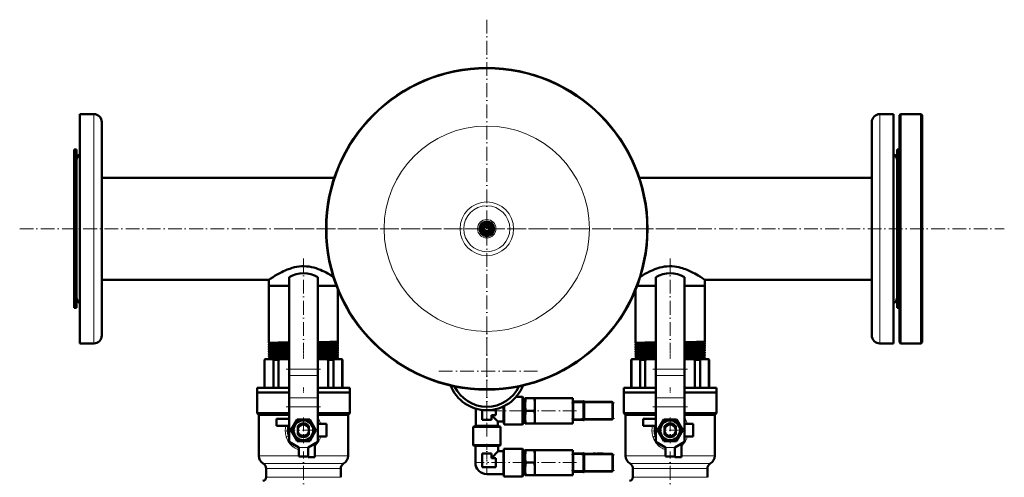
# Model space of a CAD drawing. Extents: x -1595 to 1972, y -1674 to 620.
# Tile 18 of 55: x -256 to 603, y -974 to -575. Entities that reach past the tile are written whole.
import ezdxf

# ---------------------------------------------------------------- set-up
doc = ezdxf.new("R2010")
doc.units = 0
doc.linetypes.add('DASHDOT', pattern=[18.5, 12, -3, 0.5, -3])

msp = doc.modelspace()

# ---------------------------------------------------------------- linework, layer by layer
at = {"color": 7, "linetype": 'DASHDOT', "lineweight": 18}
for p, q in [((151.57, -575.11), (151.57, -939.82)), ((-256.03, -757.46), (603.17, -757.46)), ((333.92, -757.46), (-30.79, -757.46)), ((-8.43, -783.39), (-8.43, -863.66)), ((311.57, -783.4), (311.57, -863.66)), ((151.57, -837.51), (151.57, -925.91)), ((6.57, -879.9), (-23.44, -879.9)), ((195.77, -881.71), (107.37, -881.71)), ((326.57, -879.9), (296.56, -879.9)), ((234.17, -909.41), (262.97, -909.41)), ((6.57, -912.77), (-23.44, -912.77)), ((152.82, -916.16), (185.82, -916.16)), ((229.91, -916.16), (189.76, -916.16)), ((326.57, -912.77), (296.56, -912.77)), ((-8.43, -922.03), (-8.43, -944.39)), ((234.17, -922.91), (262.97, -922.91)), ((311.57, -922.03), (311.57, -944.39)), ((2.75, -933.21), (-19.61, -933.21)), ((322.75, -933.21), (300.39, -933.21)), ((-8.43, -994.8), (-8.43, -951.77)), ((311.57, -994.8), (311.57, -951.77)), ((186.22, -961.41), (148.42, -961.41)), ((229.91, -961.41), (189.76, -961.41)), ((234.17, -954.66), (262.97, -954.66)), ((234.17, -968.16), (262.97, -968.16))]:
    msp.add_line(p, q, dxfattribs=at)
at = {"color": 7, "lineweight": 50}
for p, q in [((-203.43, -669.71), (-203.43, -657.46)), ((-203.43, -657.46), (-191.43, -657.46)), ((506.57, -657.46), (494.57, -657.46)), ((506.57, -657.46), (506.57, -845.22)), ((511.57, -658.46), (512.57, -657.46)), ((511.57, -856.46), (511.57, -658.46)), ((512.57, -857.46), (512.57, -657.46)), ((512.57, -657.46), (530.57, -657.46)), ((530.57, -857.46), (530.57, -657.46)), ((530.57, -657.46), (531.57, -658.46)), ((531.57, -856.46), (531.57, -658.46)), ((-203.43, -857.46), (-203.43, -669.71)), ((-184.43, -675.85), (-184.43, -664.46)), ((487.57, -664.46), (487.57, -839.08)), ((-184.43, -850.46), (-184.43, -675.85)), ((-208.43, -688.46), (-208.43, -724.38)), ((-206.43, -688.46), (-208.43, -688.46)), ((-206.43, -688.46), (-206.43, -724.38)), ((509.57, -790.55), (509.57, -688.46)), ((509.57, -688.46), (511.57, -688.46)), ((-206.43, -705.25), (-206.43, -697.96)), ((-206.43, -816.96), (-206.43, -705.25)), ((-184.43, -713.01), (18.52, -713.01)), ((284.61, -713.01), (487.57, -713.01)), ((-208.43, -724.38), (-208.43, -826.46)), ((-206.43, -724.38), (-206.43, -826.46)), ((146.07, -754.29), (148.82, -752.7)), ((146.07, -757.46), (146.07, -754.29)), ((148.82, -752.7), (151.57, -751.11)), ((151.57, -751.11), (154.32, -752.7)), ((154.32, -752.7), (157.07, -754.29)), ((157.07, -754.29), (157.07, -757.46)), ((146.07, -760.64), (146.07, -757.46)), ((148.82, -762.23), (146.07, -760.64)), ((151.57, -763.82), (148.82, -762.23)), ((154.32, -762.23), (151.57, -763.82)), ((157.07, -760.64), (154.32, -762.23)), ((157.07, -757.46), (157.07, -760.64)), ((509.57, -826.46), (509.57, -790.55)), ((-184.43, -801.91), (-38.58, -801.91)), ((-38.58, -801.91), (-38.58, -807.21)), ((-38.58, -807.21), (-20.93, -807.21)), ((-38.58, -807.21), (-38.58, -856.97)), ((-38.58, -807.21), (-20.93, -807.21)), ((-20.93, -799.56), (-20.93, -879.9)), ((4.07, -799.56), (4.07, -879.9)), ((4.07, -807.21), (18.02, -807.21)), ((4.07, -807.21), (20.41, -807.21)), ((18.02, -807.21), (20.41, -807.21)), ((282.72, -807.21), (299.07, -807.21)), ((282.72, -807.21), (299.07, -807.21)), ((299.07, -799.56), (299.07, -879.9)), ((324.07, -799.56), (324.07, -879.9)), ((324.07, -807.21), (338.02, -807.21)), ((324.07, -807.21), (341.72, -807.21)), ((338.02, -807.21), (341.72, -807.21)), ((341.72, -801.91), (487.57, -801.91)), ((341.72, -801.91), (341.72, -807.21)), ((341.72, -807.21), (341.72, -855.98)), ((21.72, -810.52), (21.72, -855.98)), ((281.42, -810.52), (281.42, -856.97)), ((-206.43, -826.46), (-208.43, -826.46)), ((509.57, -826.46), (511.57, -826.46)), ((487.57, -839.08), (487.57, -850.46)), ((506.57, -845.22), (506.57, -857.46)), ((-203.43, -857.46), (-191.43, -857.46)), ((-38.58, -856.97), (-38.58, -856.97)), ((-38.58, -858.1), (-38.58, -858.1)), ((-38.58, -858.1), (-38.58, -858.94)), ((-38.58, -858.94), (-38.58, -858.94)), ((21.72, -855.98), (21.71, -855.99)), ((21.71, -857.08), (21.72, -857.09)), ((21.72, -857.95), (21.71, -857.96)), ((21.71, -859.11), (21.72, -859.12)), ((21.72, -857.09), (21.72, -857.95)), ((21.72, -859.12), (21.72, -859.93)), ((281.42, -856.97), (281.42, -856.97)), ((281.42, -858.1), (281.42, -858.1)), ((281.42, -858.1), (281.42, -858.94)), ((281.42, -858.94), (281.42, -858.94)), ((341.72, -855.98), (341.71, -855.99)), ((341.71, -857.08), (341.72, -857.09)), ((341.72, -857.95), (341.71, -857.96)), ((341.71, -859.11), (341.72, -859.12)), ((341.72, -857.09), (341.72, -857.95)), ((341.72, -859.12), (341.72, -859.93)), ((506.57, -857.46), (494.57, -857.46)), ((511.57, -856.46), (512.57, -857.46)), ((512.57, -857.46), (530.57, -857.46)), ((530.57, -857.46), (531.57, -856.46)), ((-38.58, -860.12), (-38.58, -860.13)), ((-38.58, -860.13), (-38.58, -860.91)), ((-38.58, -860.91), (-38.58, -860.92)), ((-38.58, -862.15), (-38.58, -862.15)), ((-38.58, -862.15), (-38.58, -862.89)), ((-38.58, -862.89), (-38.58, -862.9)), ((-38.58, -864.17), (-38.58, -864.18)), ((-38.58, -864.18), (-38.58, -864.87)), ((-38.58, -866.2), (-38.58, -866.86)), ((21.72, -859.93), (21.71, -859.93)), ((21.71, -861.14), (21.72, -861.14)), ((21.72, -861.9), (21.71, -861.91)), ((21.71, -863.16), (21.72, -863.17)), ((21.72, -863.88), (21.71, -863.89)), ((21.72, -861.14), (21.72, -861.9)), ((21.72, -863.17), (21.72, -863.88)), ((21.72, -865.19), (21.72, -865.86)), ((21.72, -867.21), (21.72, -867.85)), ((281.42, -860.12), (281.42, -860.13)), ((281.42, -860.13), (281.42, -860.91)), ((281.42, -860.91), (281.42, -860.92)), ((281.42, -862.15), (281.42, -862.15)), ((281.42, -862.15), (281.42, -862.89)), ((281.42, -862.89), (281.42, -862.9)), ((281.42, -864.17), (281.42, -864.18)), ((281.42, -864.18), (281.42, -864.87)), ((281.42, -866.2), (281.42, -866.86)), ((341.72, -859.93), (341.71, -859.93)), ((341.71, -861.14), (341.72, -861.14)), ((341.72, -861.9), (341.71, -861.91)), ((341.71, -863.16), (341.72, -863.17)), ((341.72, -863.88), (341.71, -863.89)), ((341.72, -861.14), (341.72, -861.9)), ((341.72, -863.17), (341.72, -863.88)), ((341.72, -865.19), (341.72, -865.86)), ((341.72, -867.21), (341.72, -867.85)), ((-42.43, -871.71), (-41.93, -871.21)), ((-42.43, -871.71), (-42.28, -871.71)), ((-42.43, -896.21), (-42.43, -871.71)), ((-42.28, -871.71), (-42.28, -896.21)), ((-41.57, -871.21), (-41.93, -871.21)), ((-35.35, -871.21), (-41.57, -871.21)), ((-38.58, -868.21), (-38.58, -868.84)), ((-38.58, -870.23), (-38.58, -870.83)), ((-28.38, -871.21), (-35.35, -871.21)), ((-34.64, -896.21), (-34.64, -871.71)), ((-34.64, -871.71), (-30.1, -871.71)), ((-30.1, -871.71), (-30.1, -896.21)), ((-20.93, -871.21), (-28.38, -871.21)), ((11.51, -871.21), (4.07, -871.21)), ((18.48, -871.21), (11.51, -871.21)), ((13.23, -896.21), (13.23, -871.71)), ((13.23, -871.71), (17.77, -871.71)), ((17.77, -871.71), (17.77, -896.21)), ((24.7, -871.21), (18.48, -871.21)), ((21.72, -869.22), (21.72, -869.83)), ((25.07, -871.21), (24.7, -871.21)), ((25.07, -871.21), (25.57, -871.71)), ((25.41, -896.21), (25.41, -871.71)), ((25.41, -871.71), (25.57, -871.71)), ((25.57, -871.71), (25.57, -896.21)), ((277.57, -871.71), (278.07, -871.21)), ((277.57, -871.71), (277.72, -871.71)), ((277.57, -896.21), (277.57, -871.71)), ((277.72, -871.71), (277.72, -896.21)), ((278.43, -871.21), (278.07, -871.21)), ((284.65, -871.21), (278.43, -871.21)), ((281.42, -868.21), (281.42, -868.84)), ((281.42, -870.23), (281.42, -870.83)), ((291.62, -871.21), (284.65, -871.21)), ((285.36, -896.21), (285.36, -871.71)), ((285.36, -871.71), (289.9, -871.71)), ((289.9, -871.71), (289.9, -896.21)), ((299.07, -871.21), (291.62, -871.21)), ((331.51, -871.21), (324.07, -871.21)), ((338.48, -871.21), (331.51, -871.21)), ((333.23, -896.21), (333.23, -871.71)), ((333.23, -871.71), (337.77, -871.71)), ((337.77, -871.71), (337.77, -896.21)), ((344.7, -871.21), (338.48, -871.21)), ((341.72, -869.22), (341.72, -869.83)), ((345.07, -871.21), (344.7, -871.21)), ((345.07, -871.21), (345.57, -871.71)), ((345.41, -896.21), (345.41, -871.71)), ((345.41, -871.71), (345.57, -871.71)), ((345.57, -871.71), (345.57, -896.21)), ((-20.93, -885.56), (-20.93, -879.9)), ((4.07, -885.56), (4.07, -879.9)), ((299.07, -885.56), (299.07, -879.9)), ((324.07, -885.56), (324.07, -879.9)), ((-20.93, -885.56), (-20.93, -904.99)), ((4.07, -885.56), (4.07, -904.99)), ((299.07, -885.56), (299.07, -904.99)), ((324.07, -885.56), (324.07, -904.99)), ((-48.93, -896.21), (-20.93, -896.21)), ((-48.93, -900.21), (-48.93, -896.21)), ((-20.93, -900.21), (-48.93, -900.21)), ((-48.93, -900.21), (-20.93, -900.21)), ((-48.93, -900.21), (-48.93, -918.21)), ((4.07, -896.21), (32.07, -896.21)), ((32.07, -900.21), (4.07, -900.21)), ((4.07, -900.21), (32.07, -900.21)), ((32.07, -896.21), (32.07, -900.21)), ((32.07, -900.21), (32.07, -918.21)), ((271.07, -896.21), (299.07, -896.21)), ((271.07, -900.21), (271.07, -896.21)), ((299.07, -900.21), (271.07, -900.21)), ((271.07, -900.21), (299.07, -900.21)), ((271.07, -900.21), (271.07, -918.21)), ((324.07, -896.21), (352.07, -896.21)), ((352.07, -900.21), (324.07, -900.21)), ((324.07, -900.21), (352.07, -900.21)), ((352.07, -896.21), (352.07, -900.21)), ((352.07, -900.21), (352.07, -918.21)), ((-20.93, -904.99), (-20.93, -912.77)), ((4.07, -904.99), (4.07, -912.77)), ((177.1, -904.16), (182.77, -904.16)), ((182.77, -916.16), (182.77, -904.16)), ((183.07, -904.46), (182.77, -904.16)), ((183.07, -916.16), (183.07, -904.46)), ((183.07, -905.69), (185.07, -905.69)), ((185.07, -905.16), (185.52, -905.16)), ((185.07, -905.16), (185.07, -910.66)), ((185.07, -910.66), (185.07, -921.66)), ((185.52, -905.16), (193.11, -905.16)), ((193.11, -905.16), (193.57, -905.16)), ((193.57, -905.16), (193.57, -910.66)), ((193.57, -905.16), (226.57, -905.16)), ((193.57, -910.66), (193.57, -916.16)), ((226.57, -908.07), (226.57, -905.16)), ((226.57, -908), (227.07, -908)), ((226.57, -908.75), (226.57, -908.07)), ((226.57, -916.16), (226.57, -908.75)), ((227.07, -909.16), (227.07, -908)), ((236.07, -908.16), (227.07, -908.16)), ((227.07, -909.16), (227.07, -923.16)), ((236.07, -907.93), (236.07, -909.16)), ((236.57, -907.93), (236.07, -907.93)), ((236.07, -923.16), (236.07, -909.16)), ((236.57, -909.16), (236.57, -907.93)), ((260.57, -908.41), (236.57, -908.41)), ((236.57, -909.16), (236.57, -923.16)), ((244.39, -908.31), (244.28, -908.31)), ((244.28, -908.41), (244.28, -908.31)), ((244.28, -908.41), (244.28, -908.31)), ((244.34, -908.31), (246.28, -908.31)), ((244.34, -908.41), (244.34, -908.31)), ((246.33, -908.31), (246.28, -908.31)), ((246.28, -908.41), (246.28, -908.31)), ((246.28, -908.41), (246.28, -908.31)), ((246.33, -908.41), (246.33, -908.31)), ((248.66, -908.31), (247.71, -908.31)), ((247.71, -908.41), (247.71, -908.31)), ((248.29, -908.31), (247.88, -908.31)), ((248.29, -908.31), (248.97, -908.31)), ((248.66, -908.31), (249.56, -908.31)), ((248.66, -908.41), (248.66, -908.31)), ((248.97, -908.31), (251.52, -908.31)), ((252.49, -908.31), (249.56, -908.31)), ((249.56, -908.41), (249.56, -908.31)), ((250.76, -908.31), (251.99, -908.31)), ((251.99, -908.31), (253.23, -908.31)), ((252.49, -908.41), (252.49, -908.31)), ((253.23, -908.41), (253.23, -908.31)), ((261.57, -922.91), (261.57, -909.41)), ((299.07, -904.99), (299.07, -912.77)), ((324.07, -904.99), (324.07, -912.77)), ((-48.93, -918.21), (-20.93, -918.21)), ((-47.43, -919.71), (-48.93, -918.21)), ((-20.93, -912.77), (-20.93, -943.21)), ((4.07, -912.77), (4.07, -943.21)), ((4.07, -918.21), (32.07, -918.21)), ((30.57, -919.71), (32.07, -918.21)), ((142.07, -929.41), (142.07, -914.36)), ((147.57, -924.16), (147.57, -915.48)), ((159.57, -914.76), (159.57, -920.16)), ((166.07, -916.16), (166.07, -912.47)), ((166.07, -925.66), (166.07, -916.16)), ((166.74, -916.16), (166.74, -912.14)), ((166.74, -928.16), (166.74, -916.16)), ((182.77, -928.16), (182.77, -916.16)), ((183.07, -927.86), (183.07, -916.16)), ((185.52, -916.16), (193.11, -916.16)), ((193.57, -916.16), (193.57, -921.66)), ((226.57, -923.58), (226.57, -916.16)), ((261.57, -916.16), (261.57, -916.17)), ((261.57, -916.16), (261.57, -916.16)), ((271.07, -918.21), (299.07, -918.21)), ((272.57, -919.71), (271.07, -918.21)), ((299.07, -912.77), (299.07, -943.21)), ((324.07, -912.77), (324.07, -943.21)), ((324.07, -918.21), (352.07, -918.21)), ((350.57, -919.71), (352.07, -918.21)), ((-47.43, -919.71), (-20.93, -919.71)), ((-47.43, -919.71), (-47.43, -955.36)), ((-20.93, -923.21), (-31.93, -923.21)), ((-31.93, -923.21), (-31.93, -929.21)), ((-19.4, -933.21), (-13.92, -923.71)), ((-13.92, -923.71), (-8.43, -923.71)), ((-8.43, -923.71), (-2.95, -923.71)), ((-2.95, -923.71), (2.53, -933.21)), ((4.07, -919.71), (30.57, -919.71)), ((11.57, -927.71), (4.07, -927.71)), ((11.57, -938.71), (11.57, -927.71)), ((30.57, -919.71), (30.57, -955.36)), ((155.57, -924.16), (147.57, -924.16)), ((159.57, -920.16), (155.57, -920.16)), ((155.57, -920.16), (155.57, -924.16)), ((161.07, -925.66), (155.57, -920.16)), ((161.07, -925.66), (161.07, -929.41)), ((161.07, -925.66), (166.07, -925.66)), ((166.07, -925.66), (166.74, -928.16)), ((183.07, -927.86), (182.77, -928.16)), ((183.07, -926.64), (185.07, -926.64)), ((185.07, -921.66), (185.07, -927.16)), ((185.52, -927.16), (185.07, -927.16)), ((185.52, -927.16), (193.11, -927.16)), ((193.57, -927.16), (193.11, -927.16)), ((193.57, -921.66), (193.57, -927.16)), ((193.57, -927.16), (226.57, -927.16)), ((226.57, -924.26), (226.57, -923.58)), ((226.57, -927.16), (226.57, -924.26)), ((226.57, -924.33), (227.07, -924.33)), ((227.07, -924.33), (227.07, -923.16)), ((227.07, -924.16), (236.07, -924.16)), ((236.07, -923.16), (236.07, -924.4)), ((236.57, -924.4), (236.07, -924.4)), ((236.57, -924.4), (236.57, -923.16)), ((236.57, -923.91), (260.57, -923.91)), ((272.57, -919.71), (299.07, -919.71)), ((272.57, -919.71), (272.57, -955.36)), ((299.07, -923.21), (288.07, -923.21)), ((288.07, -923.21), (288.07, -929.21)), ((300.6, -933.21), (306.08, -923.71)), ((306.08, -923.71), (311.57, -923.71)), ((311.57, -923.71), (317.05, -923.71)), ((317.05, -923.71), (322.53, -933.21)), ((324.07, -919.71), (350.57, -919.71)), ((331.57, -927.71), (324.07, -927.71)), ((331.57, -938.71), (331.57, -927.71)), ((350.57, -919.71), (350.57, -955.36)), ((-31.93, -929.21), (-21.33, -929.21)), ((-21.14, -933.21), (-20.93, -932.87)), ((-20.93, -933.56), (-21.14, -933.21)), ((-13.92, -942.71), (-19.4, -933.21)), ((-13.28, -929.68), (-13.28, -930.25)), ((-13.28, -932), (-13.28, -930.25)), ((-13.28, -932), (-13.28, -934.43)), ((-13.28, -935.87), (-13.28, -934.43)), ((-13.28, -935.87), (-13.28, -936.75)), ((-3.58, -929.71), (-3.58, -929.68)), ((-3.58, -929.71), (-3.58, -930.83)), ((-3.58, -931.08), (-3.58, -930.83)), ((-3.58, -931.08), (-3.58, -932)), ((-3.58, -934.43), (-3.58, -932)), ((-3.58, -934.43), (-3.58, -935.35)), ((-3.58, -936.75), (-3.58, -935.35)), ((2.53, -933.21), (-2.95, -942.71)), ((4.07, -932.87), (4.27, -933.21)), ((4.27, -933.21), (4.07, -933.56)), ((139.57, -930.08), (142.07, -929.41)), ((139.57, -946.11), (139.57, -930.08)), ((139.57, -930.08), (163.57, -930.08)), ((142.07, -929.41), (161.07, -929.41)), ((161.07, -929.41), (163.57, -930.08)), ((163.57, -930.08), (163.57, -946.11)), ((166.74, -928.16), (182.77, -928.16)), ((288.07, -929.21), (298.67, -929.21)), ((298.86, -933.21), (299.07, -932.87)), ((299.07, -933.56), (298.86, -933.21)), ((306.08, -942.71), (300.6, -933.21)), ((306.72, -929.68), (306.72, -930.25)), ((306.72, -932), (306.72, -930.25)), ((306.72, -932), (306.72, -934.43)), ((306.72, -935.87), (306.72, -934.43)), ((306.72, -935.87), (306.72, -936.75)), ((316.42, -929.71), (316.42, -929.68)), ((316.42, -929.71), (316.42, -930.83)), ((316.42, -931.08), (316.42, -930.83)), ((316.42, -931.08), (316.42, -932)), ((316.42, -934.43), (316.42, -932)), ((316.42, -934.43), (316.42, -935.35)), ((316.42, -936.75), (316.42, -935.35)), ((322.53, -933.21), (317.05, -942.71)), ((324.07, -932.87), (324.27, -933.21)), ((324.27, -933.21), (324.07, -933.56)), ((-12.43, -948.21), (-20.93, -943.21)), ((-8.43, -942.71), (-13.92, -942.71)), ((-2.95, -942.71), (-8.43, -942.71)), ((-4.43, -948.21), (4.07, -943.21)), ((1.57, -956.71), (1.57, -944.69)), ((4.07, -938.71), (11.57, -938.71)), ((307.57, -948.21), (299.07, -943.21)), ((311.57, -942.71), (306.08, -942.71)), ((317.05, -942.71), (311.57, -942.71)), ((315.57, -948.21), (324.07, -943.21)), ((321.57, -956.71), (321.57, -944.69)), ((324.07, -938.71), (331.57, -938.71)), ((-12.43, -956.21), (-12.43, -948.21)), ((-4.43, -956.21), (-4.43, -948.21)), ((-4.43, -948.21), (-4.43, -956.71)), ((139.87, -946.41), (139.57, -946.11)), ((139.57, -946.11), (163.57, -946.11)), ((139.87, -946.41), (163.27, -946.41)), ((141.57, -946.89), (140.91, -946.41)), ((151.57, -946.89), (141.57, -946.89)), ((141.57, -946.89), (141.57, -961.41)), ((147.57, -965.41), (147.57, -953.41)), ((147.57, -953.41), (151.57, -953.41)), ((161.57, -946.89), (151.57, -946.89)), ((151.57, -953.41), (155.57, -953.41)), ((161.57, -951.41), (155.57, -957.41)), ((155.57, -953.41), (155.57, -957.41)), ((161.57, -946.89), (162.22, -946.41)), ((161.57, -946.89), (161.57, -951.41)), ((166.02, -951.41), (161.57, -951.41)), ((163.57, -946.11), (163.27, -946.41)), ((166.02, -951.41), (166.56, -949.41)), ((166.02, -961.41), (166.02, -951.41)), ((166.56, -961.41), (166.56, -949.41)), ((182.77, -949.41), (166.56, -949.41)), ((182.77, -961.41), (182.77, -949.41)), ((183.07, -949.71), (182.77, -949.41)), ((183.07, -961.41), (183.07, -949.71)), ((183.07, -950.94), (185.07, -950.94)), ((185.07, -950.41), (185.52, -950.41)), ((185.07, -950.41), (185.07, -955.91)), ((185.52, -950.41), (193.11, -950.41)), ((193.11, -950.41), (193.57, -950.41)), ((193.57, -950.41), (193.57, -955.91)), ((193.57, -950.41), (226.57, -950.41)), ((226.57, -953.32), (226.57, -950.41)), ((226.57, -953.25), (227.07, -953.25)), ((226.57, -954), (226.57, -953.32)), ((227.07, -954.41), (227.07, -953.25)), ((236.07, -953.41), (227.07, -953.41)), ((236.07, -953.18), (236.07, -954.41)), ((236.57, -953.18), (236.07, -953.18)), ((236.57, -954.41), (236.57, -953.18)), ((260.57, -953.66), (236.57, -953.66)), ((244.39, -953.56), (244.28, -953.56)), ((244.28, -953.66), (244.28, -953.56)), ((244.28, -953.66), (244.28, -953.56)), ((244.34, -953.56), (246.28, -953.56)), ((244.34, -953.66), (244.34, -953.56)), ((246.33, -953.56), (246.28, -953.56)), ((246.28, -953.66), (246.28, -953.56)), ((246.28, -953.66), (246.28, -953.56)), ((246.33, -953.66), (246.33, -953.56)), ((248.66, -953.56), (247.71, -953.56)), ((247.71, -953.66), (247.71, -953.56)), ((248.29, -953.56), (247.88, -953.56)), ((248.29, -953.56), (248.97, -953.56)), ((248.66, -953.56), (249.56, -953.56)), ((248.66, -953.66), (248.66, -953.56)), ((248.97, -953.56), (251.52, -953.56)), ((252.49, -953.56), (249.56, -953.56)), ((249.56, -953.66), (249.56, -953.56)), ((250.76, -953.56), (251.99, -953.56)), ((251.99, -953.56), (253.23, -953.56)), ((252.49, -953.66), (252.49, -953.56)), ((253.23, -953.66), (253.23, -953.56)), ((307.57, -956.21), (307.57, -948.21)), ((315.57, -956.21), (315.57, -948.21)), ((315.57, -948.21), (315.57, -956.71)), ((-4.43, -956.21), (-12.43, -956.21)), ((-4.43, -956.71), (1.57, -956.71)), ((155.57, -957.41), (159.57, -957.41)), ((159.57, -957.41), (159.57, -961.41)), ((159.57, -961.41), (159.57, -965.41)), ((166.02, -971.41), (166.02, -961.41)), ((166.56, -973.41), (166.56, -961.41)), ((182.77, -973.41), (182.77, -961.41)), ((183.07, -973.11), (183.07, -961.41)), ((185.07, -955.91), (185.07, -966.91)), ((185.52, -961.41), (193.11, -961.41)), ((193.57, -955.91), (193.57, -961.41)), ((193.57, -961.41), (193.57, -966.91)), ((226.57, -961.41), (226.57, -954)), ((226.57, -968.83), (226.57, -961.41)), ((227.07, -954.41), (227.07, -968.41)), ((236.07, -968.41), (236.07, -954.41)), ((236.57, -954.41), (236.57, -968.41)), ((261.57, -968.16), (261.57, -954.66)), ((261.57, -961.41), (261.57, -961.42)), ((261.57, -961.41), (261.57, -961.41)), ((315.57, -956.21), (307.57, -956.21)), ((315.57, -956.71), (321.57, -956.71)), ((-40.93, -966.62), (-40.93, -974.21)), ((24.07, -966.62), (24.07, -974.21)), ((159.57, -965.41), (147.57, -965.41)), ((185.07, -966.91), (185.07, -972.41)), ((193.57, -966.91), (193.57, -972.41)), ((226.57, -969.51), (226.57, -968.83)), ((226.57, -972.41), (226.57, -969.51)), ((226.57, -969.58), (227.07, -969.58)), ((227.07, -969.58), (227.07, -968.41)), ((227.07, -969.41), (236.07, -969.41)), ((236.07, -968.41), (236.07, -969.65)), ((236.57, -969.65), (236.07, -969.65)), ((236.57, -969.65), (236.57, -968.41)), ((236.57, -969.16), (260.57, -969.16)), ((279.07, -966.62), (279.07, -974.21)), ((344.07, -966.62), (344.07, -974.21)), ((166.02, -971.41), (151.57, -971.41)), ((166.02, -971.41), (166.56, -973.41)), ((182.77, -973.41), (166.56, -973.41)), ((183.07, -973.11), (182.77, -973.41)), ((183.07, -971.89), (185.07, -971.89)), ((185.52, -972.41), (185.07, -972.41)), ((185.52, -972.41), (193.11, -972.41)), ((193.57, -972.41), (193.11, -972.41)), ((193.57, -972.41), (226.57, -972.41))]:
    msp.add_line(p, q, dxfattribs=at)
at = {"color": 7, "lineweight": 18}
for p, q in [((-191.43, -669.71), (-191.43, -657.46)), ((494.57, -657.46), (494.57, -845.22)), ((-191.43, -857.46), (-191.43, -669.71)), ((494.57, -845.22), (494.57, -857.46)), ((4.07, -879.9), (-20.93, -879.9)), ((324.07, -879.9), (299.07, -879.9)), ((4.07, -885.56), (-20.93, -885.56)), ((324.07, -885.56), (299.07, -885.56)), ((4.07, -904.99), (-20.93, -904.99)), ((226.57, -909.16), (227.07, -909.16)), ((227.07, -909.16), (236.07, -909.16)), ((236.57, -909.16), (236.07, -909.16)), ((236.57, -909.41), (260.57, -909.41)), ((260.57, -908.71), (260.57, -908.41)), ((260.57, -909.41), (260.57, -908.71)), ((261.27, -909.41), (260.57, -909.41)), ((260.57, -909.41), (260.57, -922.91)), ((261.57, -909.41), (261.27, -909.41)), ((324.07, -904.99), (299.07, -904.99)), ((4.07, -912.77), (-20.93, -912.77)), ((324.07, -912.77), (299.07, -912.77)), ((226.57, -923.16), (227.07, -923.16)), ((236.07, -923.16), (227.07, -923.16)), ((236.57, -923.16), (236.07, -923.16)), ((260.57, -922.91), (236.57, -922.91)), ((260.57, -922.91), (261.27, -922.91)), ((260.57, -923.62), (260.57, -922.91)), ((260.57, -923.91), (260.57, -923.62)), ((261.27, -922.91), (261.57, -922.91)), ((-17.84, -947.31), (-17.95, -947.22)), ((-17.59, -947.51), (-17.84, -947.31)), ((-4.43, -948.21), (-12.43, -948.21)), ((260.57, -953.96), (260.57, -953.66)), ((302.16, -947.31), (302.05, -947.22)), ((302.41, -947.51), (302.16, -947.31)), ((315.57, -948.21), (307.57, -948.21)), ((-12.43, -955.36), (-47.43, -955.36)), ((-8.43, -962.29), (-43.43, -962.29)), ((26.57, -962.29), (-8.43, -962.29)), ((30.57, -955.36), (1.57, -955.36)), ((141.57, -961.41), (147.57, -961.41)), ((226.57, -954.41), (227.07, -954.41)), ((227.07, -954.41), (236.07, -954.41)), ((236.57, -954.41), (236.07, -954.41)), ((236.57, -954.66), (260.57, -954.66)), ((260.57, -954.66), (260.57, -953.96)), ((261.27, -954.66), (260.57, -954.66)), ((260.57, -954.66), (260.57, -968.16)), ((261.57, -954.66), (261.27, -954.66)), ((307.57, -955.36), (272.57, -955.36)), ((311.57, -962.29), (276.57, -962.29)), ((346.57, -962.29), (311.57, -962.29)), ((350.57, -955.36), (321.57, -955.36)), ((-40.93, -966.62), (-8.43, -966.62)), ((-8.43, -966.62), (24.07, -966.62)), ((151.57, -971.41), (151.57, -965.41)), ((226.57, -968.41), (227.07, -968.41)), ((236.07, -968.41), (227.07, -968.41)), ((236.57, -968.41), (236.07, -968.41)), ((260.57, -968.16), (236.57, -968.16)), ((260.57, -968.16), (261.27, -968.16)), ((260.57, -968.87), (260.57, -968.16)), ((260.57, -969.16), (260.57, -968.87)), ((261.27, -968.16), (261.57, -968.16)), ((279.07, -966.62), (311.57, -966.62)), ((311.57, -966.62), (344.07, -966.62)), ((-8.43, -974.21), (-40.93, -974.21)), ((24.07, -974.21), (-8.43, -974.21)), ((311.57, -974.21), (279.07, -974.21)), ((344.07, -974.21), (311.57, -974.21))]:
    msp.add_line(p, q, dxfattribs=at)
at = {"color": 7, "linetype": 'DASHDOT', "lineweight": 18, "ltscale": 0.050922}
for p, q in [((-8.43, -857.08), (-8.43, -859.11)), ((311.57, -857.08), (311.57, -859.11))]:
    msp.add_line(p, q, dxfattribs=at)
at = {"color": 7, "linetype": 'DASHDOT', "lineweight": 18, "ltscale": 0.049281}
for p, q in [((-8.43, -859.11), (-8.43, -861.08)), ((311.57, -859.11), (311.57, -861.08))]:
    msp.add_line(p, q, dxfattribs=at)
at = {"color": 7, "linetype": 'DASHDOT', "lineweight": 18, "ltscale": 0.047827}
for p, q in [((-8.43, -861.14), (-8.43, -863.06)), ((311.57, -861.14), (311.57, -863.06))]:
    msp.add_line(p, q, dxfattribs=at)
at = {"color": 7, "linetype": 'DASHDOT', "lineweight": 18, "ltscale": 0.046545}
for p, q in [((-8.43, -863.17), (-8.43, -865.03)), ((311.57, -863.17), (311.57, -865.03))]:
    msp.add_line(p, q, dxfattribs=at)
at = {"color": 7, "linetype": 'DASHDOT', "lineweight": 18, "ltscale": 0.045422}
for p, q in [((-8.43, -865.2), (-8.43, -867.01)), ((311.57, -865.2), (311.57, -867.01))]:
    msp.add_line(p, q, dxfattribs=at)
at = {"color": 7, "linetype": 'DASHDOT', "lineweight": 18, "ltscale": 0.044443}
for p, q in [((-8.43, -867.22), (-8.43, -869)), ((311.57, -867.22), (311.57, -869))]:
    msp.add_line(p, q, dxfattribs=at)
at = {"color": 7, "linetype": 'DASHDOT', "lineweight": 18, "ltscale": 0.043602}
for p, q in [((-8.43, -869.24), (-8.43, -870.98)), ((311.57, -869.24), (311.57, -870.98))]:
    msp.add_line(p, q, dxfattribs=at)
at = {"color": 7, "linetype": 'DASHDOT', "lineweight": 18, "ltscale": 0.120013}
for p, q in [((-8.43, -895.81), (-8.43, -900.62)), ((311.57, -895.81), (311.57, -900.62))]:
    msp.add_line(p, q, dxfattribs=at)
at = {"color": 7, "linetype": 'DASHDOT', "lineweight": 18, "ltscale": 0.3}
for p, q in [((225.57, -909.16), (237.57, -909.16)), ((225.57, -923.16), (237.57, -923.16)), ((225.57, -954.41), (237.57, -954.41)), ((225.57, -968.41), (237.57, -968.41))]:
    msp.add_line(p, q, dxfattribs=at)
at = {"color": 7, "linetype": 'DASHDOT', "lineweight": 18, "ltscale": 0.003}
for p, q in [((245.31, -908.42), (245.31, -908.3)), ((245.31, -908.42), (245.31, -908.3)), ((250.99, -908.42), (250.99, -908.3))]:
    msp.add_line(p, q, dxfattribs=at)
at = {"color": 7, "linetype": 'DASHDOT', "lineweight": 18, "ltscale": 0.405014}
for p, q in [((260.57, -908.06), (260.57, -924.27)), ((260.57, -953.31), (260.57, -969.52))]:
    msp.add_line(p, q, dxfattribs=at)
at = {"color": 7, "linetype": 'DASHDOT', "lineweight": 18, "ltscale": 0.45}
msp.add_line((151.57, -944.91), (151.57, -962.91), dxfattribs=at)
at = {"color": 7, "linetype": 'DASHDOT', "lineweight": 18, "ltscale": 0.240015}
for p, q in [((-3.63, -948.21), (-13.24, -948.21)), ((316.37, -948.21), (306.76, -948.21))]:
    msp.add_line(p, q, dxfattribs=at)
at = {"color": 7, "linetype": 'DASHDOT', "lineweight": 18, "ltscale": 0.003001}
for p, q in [((245.31, -953.67), (245.31, -953.55)), ((245.31, -953.67), (245.31, -953.55)), ((250.99, -953.67), (250.99, -953.55))]:
    msp.add_line(p, q, dxfattribs=at)
at = {"color": 7, "lineweight": 50}
for points in [[(-38.58, -801.91), (-37.6, -801.26), (-34.94, -799.53), (-32.96, -798.31), (-30.7, -796.99), (-29.05, -796.09), (-27.3, -795.18), (-25.92, -794.51), (-24.49, -793.86), (-22.5, -793.03), (-20.44, -792.26), (-18.3, -791.58), (-16.34, -791.07), (-14.33, -790.65), (-12.28, -790.35), (-10.09, -790.17), (-7.87, -790.13), (-5.67, -790.24), (-3.52, -790.49), (-1.4, -790.87), (0.66, -791.37), (2.67, -791.96), (4.54, -792.61), (6.35, -793.32), (7.98, -794.02), (9.54, -794.75), (11.27, -795.61), (12.91, -796.48), (15.45, -797.93), (17.67, -799.28)], [(285.46, -799.28), (287.4, -798.1), (289.58, -796.83), (291.53, -795.78), (293.61, -794.74), (295.85, -793.71), (298.21, -792.75), (300.68, -791.89), (302.62, -791.33), (304.6, -790.86), (306.64, -790.5), (308.7, -790.25), (310.89, -790.13), (313.09, -790.16), (315.27, -790.34), (317.16, -790.6), (319.01, -790.96), (320.82, -791.41), (322.25, -791.83), (323.65, -792.29), (325.08, -792.81), (326.47, -793.37), (328.24, -794.14), (329.94, -794.94), (331.56, -795.76), (333.11, -796.59), (335.93, -798.21), (337.97, -799.46), (339.13, -800.21), (341.72, -801.91)], [(-20.93, -856.61), (-30.41, -856.73), (-36.85, -856.86), (-38.19, -856.92), (-38.54, -856.95), (-38.57, -856.96), (-38.58, -856.96), (-38.58, -856.97), (-38.58, -856.97), (-38.58, -856.97)], [(-20.93, -857.73), (-30.28, -857.86), (-36.12, -857.97), (-38.27, -858.05), (-38.54, -858.08), (-38.57, -858.09), (-38.58, -858.1)], [(-20.93, -858.58), (-26.9, -858.65), (-34.94, -858.78), (-37.44, -858.85), (-38.46, -858.91), (-38.57, -858.93), (-38.58, -858.93), (-38.58, -858.94), (-38.58, -858.94), (-38.58, -858.94)], [(18.02, -856.14), (14.64, -856.2), (4.07, -856.34)], [(18.02, -857.25), (15.09, -857.3), (4.07, -857.45)], [(18.02, -858.11), (14.64, -858.17), (4.07, -858.31)], [(21.71, -855.99), (21.71, -855.99), (21.7, -855.99), (21.62, -856.01), (21.01, -856.05), (18.02, -856.14)], [(21.72, -857.09), (21.71, -857.09), (21.71, -857.09), (21.71, -857.09), (21.64, -857.11), (21.03, -857.15), (18.02, -857.25)], [(21.71, -857.96), (21.71, -857.96), (21.68, -857.97), (21.51, -857.99), (20.19, -858.05), (18.02, -858.11)], [(21.72, -859.12), (21.71, -859.12), (21.71, -859.12), (21.71, -859.12), (21.7, -859.13), (21.54, -859.15), (20.2, -859.22), (18.02, -859.28)], [(299.07, -856.61), (289.59, -856.73), (283.15, -856.86), (281.81, -856.92), (281.46, -856.95), (281.43, -856.96), (281.42, -856.96), (281.42, -856.97), (281.42, -856.97), (281.42, -856.97)], [(299.07, -857.73), (289.72, -857.86), (283.88, -857.97), (281.73, -858.05), (281.46, -858.08), (281.43, -858.09), (281.42, -858.1)], [(299.07, -858.58), (293.1, -858.65), (285.06, -858.78), (282.56, -858.85), (281.54, -858.91), (281.43, -858.93), (281.42, -858.93), (281.42, -858.94), (281.42, -858.94), (281.42, -858.94)], [(338.02, -856.14), (334.64, -856.2), (324.07, -856.34)], [(338.02, -857.25), (335.09, -857.3), (324.07, -857.45)], [(338.02, -858.11), (334.64, -858.17), (324.07, -858.31)], [(341.71, -855.99), (341.71, -855.99), (341.7, -855.99), (341.62, -856.01), (341.01, -856.05), (338.02, -856.14)], [(341.72, -857.09), (341.71, -857.09), (341.71, -857.09), (341.71, -857.09), (341.64, -857.11), (341.03, -857.15), (338.02, -857.25)], [(341.71, -857.96), (341.71, -857.96), (341.68, -857.97), (341.51, -857.99), (340.19, -858.05), (338.02, -858.11)], [(341.72, -859.12), (341.71, -859.12), (341.71, -859.12), (341.71, -859.12), (341.7, -859.13), (341.54, -859.15), (340.2, -859.22), (338.02, -859.28)], [(-20.93, -859.76), (-26.82, -859.83), (-35.17, -859.97), (-37.65, -860.05), (-38.45, -860.1), (-38.56, -860.12), (-38.58, -860.12), (-38.58, -860.12)], [(-20.93, -860.56), (-33.28, -860.73), (-35.7, -860.78), (-37.67, -860.84), (-38.25, -860.87), (-38.55, -860.9), (-38.57, -860.91), (-38.58, -860.91), (-38.58, -860.91), (-38.58, -860.91), (-38.58, -860.91)], [(-20.93, -861.79), (-29.37, -861.9), (-34.8, -861.99), (-37.89, -862.09), (-38.52, -862.13), (-38.57, -862.14), (-38.58, -862.15)], [(-20.93, -862.53), (-26.86, -862.6), (-34.27, -862.72), (-37.43, -862.8), (-38.45, -862.86), (-38.57, -862.88), (-38.58, -862.89), (-38.58, -862.89), (-38.58, -862.89), (-38.58, -862.89)], [(-20.93, -863.81), (-26.79, -863.88), (-34.73, -864.01), (-37.28, -864.08), (-38.07, -864.12), (-38.5, -864.15), (-38.56, -864.17), (-38.58, -864.17)], [(-20.93, -864.51), (-31.39, -864.65), (-35.29, -864.72), (-37.9, -864.81), (-38.51, -864.85), (-38.58, -864.87), (-38.58, -864.87), (-38.58, -864.87), (-38.58, -864.87)], [(-20.93, -865.83), (-31.73, -865.98), (-35.65, -866.05), (-38.18, -866.14), (-38.51, -866.17), (-38.57, -866.19), (-38.58, -866.19)], [(-20.93, -866.49), (-26.91, -866.57), (-34.85, -866.7), (-37.99, -866.79), (-38.51, -866.83), (-38.58, -866.85), (-38.58, -866.85), (-38.58, -866.85), (-38.58, -866.86)], [(18.02, -859.28), (14.64, -859.34), (4.07, -859.48)], [(18.02, -860.08), (12.24, -860.18), (4.07, -860.29)], [(18.02, -861.3), (12.25, -861.41), (4.07, -861.51)], [(18.02, -862.06), (15.09, -862.12), (4.07, -862.26)], [(18.02, -863.33), (14.64, -863.39), (4.07, -863.53)], [(18.02, -864.04), (12.17, -864.14), (4.07, -864.24)], [(18.02, -865.35), (12.17, -865.45), (4.07, -865.55)], [(18.02, -866.02), (15.08, -866.08), (4.07, -866.22)], [(18.02, -867.37), (15.09, -867.42), (4.07, -867.57)], [(21.71, -859.93), (21.7, -859.94), (21.64, -859.95), (21.23, -859.98), (20.48, -860.02), (18.02, -860.08)], [(21.72, -861.14), (21.71, -861.14), (21.71, -861.15), (21.71, -861.15), (21.7, -861.15), (21.67, -861.16), (21.28, -861.2), (20.53, -861.23), (18.02, -861.3)], [(21.71, -861.91), (21.7, -861.91), (21.64, -861.93), (21.23, -861.96), (20.47, -861.99), (18.02, -862.06)], [(21.72, -863.17), (21.71, -863.17), (21.71, -863.17), (21.71, -863.17), (21.7, -863.18), (21.67, -863.18), (21.28, -863.22), (20.53, -863.26), (18.02, -863.33)], [(21.71, -863.89), (21.69, -863.89), (21.63, -863.91), (21.22, -863.94), (20.46, -863.97), (18.02, -864.04)], [(21.72, -865.19), (21.71, -865.19), (21.71, -865.19), (21.71, -865.19), (21.7, -865.2), (21.67, -865.21), (21.28, -865.24), (20.53, -865.28), (18.02, -865.35)], [(21.71, -865.87), (21.7, -865.87), (21.65, -865.88), (21.33, -865.91), (19.31, -865.99), (18.02, -866.02)], [(21.72, -867.21), (21.71, -867.21), (21.71, -867.21), (21.71, -867.21), (21.7, -867.22), (21.67, -867.22), (21.31, -867.26), (19.71, -867.32), (18.02, -867.37)], [(299.07, -859.76), (293.18, -859.83), (284.83, -859.97), (282.35, -860.05), (281.55, -860.1), (281.44, -860.12), (281.42, -860.12), (281.42, -860.12)], [(299.07, -860.56), (286.72, -860.73), (284.3, -860.78), (282.33, -860.84), (281.75, -860.87), (281.45, -860.9), (281.43, -860.91), (281.42, -860.91), (281.42, -860.91), (281.42, -860.91), (281.42, -860.91)], [(299.07, -861.79), (290.63, -861.9), (285.2, -861.99), (282.11, -862.09), (281.48, -862.13), (281.43, -862.14), (281.42, -862.15)], [(299.07, -862.53), (293.14, -862.6), (285.73, -862.72), (282.57, -862.8), (281.55, -862.86), (281.43, -862.88), (281.42, -862.89), (281.42, -862.89), (281.42, -862.89), (281.42, -862.89)], [(299.07, -863.81), (293.21, -863.88), (285.27, -864.01), (282.72, -864.08), (281.93, -864.12), (281.5, -864.15), (281.44, -864.17), (281.42, -864.17)], [(299.07, -864.51), (288.61, -864.65), (284.71, -864.72), (282.1, -864.81), (281.49, -864.85), (281.42, -864.87), (281.42, -864.87), (281.42, -864.87), (281.42, -864.87)], [(299.07, -865.83), (288.27, -865.98), (284.35, -866.05), (281.82, -866.14), (281.49, -866.17), (281.43, -866.19), (281.42, -866.19)], [(299.07, -866.49), (293.09, -866.57), (285.15, -866.7), (282.01, -866.79), (281.49, -866.83), (281.42, -866.85), (281.42, -866.85), (281.42, -866.85), (281.42, -866.86)], [(338.02, -859.28), (334.64, -859.34), (324.07, -859.48)], [(338.02, -860.08), (332.24, -860.18), (324.07, -860.29)], [(338.02, -861.3), (332.25, -861.41), (324.07, -861.51)], [(338.02, -862.06), (335.09, -862.12), (324.07, -862.26)], [(338.02, -863.33), (334.64, -863.39), (324.07, -863.53)], [(338.02, -864.04), (332.17, -864.14), (324.07, -864.24)], [(338.02, -865.35), (332.17, -865.45), (324.07, -865.55)], [(338.02, -866.02), (335.08, -866.08), (324.07, -866.22)], [(338.02, -867.37), (335.09, -867.42), (324.07, -867.57)], [(341.71, -859.93), (341.7, -859.94), (341.64, -859.95), (341.23, -859.98), (340.48, -860.02), (338.02, -860.08)], [(341.72, -861.14), (341.71, -861.14), (341.71, -861.15), (341.71, -861.15), (341.7, -861.15), (341.67, -861.16), (341.28, -861.2), (340.53, -861.23), (338.02, -861.3)], [(341.71, -861.91), (341.7, -861.91), (341.64, -861.93), (341.23, -861.96), (340.47, -861.99), (338.02, -862.06)], [(341.72, -863.17), (341.71, -863.17), (341.71, -863.17), (341.71, -863.17), (341.7, -863.18), (341.67, -863.18), (341.28, -863.22), (340.53, -863.26), (338.02, -863.33)], [(341.71, -863.89), (341.69, -863.89), (341.63, -863.91), (341.22, -863.94), (340.46, -863.97), (338.02, -864.04)], [(341.72, -865.19), (341.71, -865.19), (341.71, -865.19), (341.71, -865.19), (341.7, -865.2), (341.67, -865.21), (341.28, -865.24), (340.53, -865.28), (338.02, -865.35)], [(341.71, -865.87), (341.7, -865.87), (341.65, -865.88), (341.33, -865.91), (339.31, -865.99), (338.02, -866.02)], [(341.72, -867.21), (341.71, -867.21), (341.71, -867.21), (341.71, -867.21), (341.7, -867.22), (341.67, -867.22), (341.31, -867.26), (339.71, -867.32), (338.02, -867.37)], [(-20.93, -867.85), (-30.28, -867.97), (-36.8, -868.1), (-38.15, -868.16), (-38.51, -868.19), (-38.56, -868.2), (-38.58, -868.21)], [(-20.93, -868.48), (-30.7, -868.61), (-35.94, -868.71), (-37.6, -868.76), (-38.47, -868.81), (-38.57, -868.83), (-38.58, -868.83), (-38.58, -868.84), (-38.58, -868.84), (-38.58, -868.84)], [(-20.93, -870.47), (-26.88, -870.54), (-34.94, -870.67), (-37.44, -870.74), (-38.46, -870.8), (-38.57, -870.82), (-38.58, -870.82), (-38.58, -870.82), (-38.58, -870.83), (-38.58, -870.83)], [(-20.93, -869.86), (-29.31, -869.97), (-34.74, -870.07), (-37.87, -870.16), (-38.51, -870.21), (-38.57, -870.22)], [(18.02, -868.01), (10.72, -868.13), (4.07, -868.21)], [(18.02, -869.38), (10.73, -869.51), (4.07, -869.59)], [(18.02, -869.99), (15.08, -870.05), (4.07, -870.19)], [(21.71, -867.85), (21.66, -867.87), (21.43, -867.89), (19.82, -867.96), (18.02, -868.01)], [(21.72, -869.22), (21.71, -869.22), (21.71, -869.23), (21.71, -869.23), (21.69, -869.23), (21.52, -869.26), (20.03, -869.33), (18.02, -869.38)], [(21.7, -869.84), (21.62, -869.86), (21.18, -869.89), (20.43, -869.93), (18.02, -869.99)], [(299.07, -867.85), (289.72, -867.97), (283.2, -868.1), (281.85, -868.16), (281.49, -868.19), (281.44, -868.2), (281.42, -868.21)], [(299.07, -868.48), (289.3, -868.61), (284.06, -868.71), (282.4, -868.76), (281.53, -868.81), (281.43, -868.83), (281.42, -868.83), (281.42, -868.84), (281.42, -868.84), (281.42, -868.84)], [(299.07, -870.47), (293.12, -870.54), (285.06, -870.67), (282.56, -870.74), (281.54, -870.8), (281.43, -870.82), (281.42, -870.82), (281.42, -870.82), (281.42, -870.83), (281.42, -870.83)], [(299.07, -869.86), (290.69, -869.97), (285.26, -870.07), (282.13, -870.16), (281.49, -870.21), (281.43, -870.22)], [(338.02, -868.01), (330.72, -868.13), (324.07, -868.21)], [(338.02, -869.38), (330.73, -869.51), (324.07, -869.59)], [(338.02, -869.99), (335.08, -870.05), (324.07, -870.19)], [(341.71, -867.85), (341.66, -867.87), (341.43, -867.89), (339.82, -867.96), (338.02, -868.01)], [(341.72, -869.22), (341.71, -869.22), (341.71, -869.23), (341.71, -869.23), (341.69, -869.23), (341.52, -869.26), (340.03, -869.33), (338.02, -869.38)], [(341.7, -869.84), (341.62, -869.86), (341.18, -869.89), (340.43, -869.93), (338.02, -869.99)], [(185.52, -905.16), (185.22, -907.56), (185.08, -909.66), (185.07, -910.66)], [(185.07, -910.66), (185.13, -912.69), (185.34, -914.91), (185.52, -916.16)], [(193.57, -910.66), (193.5, -908.64), (193.29, -906.42), (193.11, -905.16)], [(193.11, -916.16), (193.41, -913.77), (193.55, -911.67), (193.57, -910.66)], [(185.52, -916.16), (185.22, -918.56), (185.08, -920.66), (185.07, -921.66)], [(193.57, -921.66), (193.5, -919.64), (193.29, -917.42), (193.11, -916.16)], [(-13.28, -930.25), (-12.8, -929.54), (-12.22, -928.92), (-11.55, -928.38), (-10.8, -927.95), (-10, -927.63), (-9.16, -927.44), (-8.58, -927.38)], [(-8.58, -927.38), (-7.73, -927.4), (-6.89, -927.54), (-6.07, -927.81), (-5.3, -928.19), (-4.59, -928.68), (-3.96, -929.26), (-3.58, -929.71)], [(185.07, -921.66), (185.13, -923.69), (185.34, -925.91), (185.52, -927.16)], [(193.11, -927.16), (193.41, -924.77), (193.55, -922.67), (193.57, -921.66)], [(306.72, -930.25), (307.2, -929.54), (307.78, -928.92), (308.45, -928.38), (309.2, -927.95), (310, -927.63), (310.84, -927.44), (311.42, -927.38)], [(311.42, -927.38), (312.27, -927.4), (313.11, -927.54), (313.93, -927.81), (314.7, -928.19), (315.41, -928.68), (316.04, -929.26), (316.42, -929.71)], [(185.52, -950.41), (185.22, -952.81), (185.08, -954.91), (185.07, -955.91)], [(193.57, -955.91), (193.5, -953.89), (193.29, -951.67), (193.11, -950.41)], [(185.07, -955.91), (185.13, -957.94), (185.34, -960.16), (185.52, -961.41)], [(185.52, -961.41), (185.22, -963.81), (185.08, -965.91), (185.07, -966.91)], [(193.11, -961.41), (193.41, -959.02), (193.55, -956.92), (193.57, -955.91)], [(193.57, -966.91), (193.5, -964.89), (193.29, -962.67), (193.11, -961.41)], [(185.07, -966.91), (185.13, -968.94), (185.34, -971.16), (185.52, -972.41)], [(193.11, -972.41), (193.41, -970.02), (193.55, -967.92), (193.57, -966.91)]]:
    msp.add_lwpolyline(points, dxfattribs=at)
at = {"color": 7, "lineweight": 18}
for points in [[(-24.29, -933.89), (-22.32, -933.78), (-21.97, -933.75), (-21.93, -933.74), (-21.93, -933.74), (-21.93, -933.74), (-21.92, -933.74)], [(295.71, -933.89), (297.68, -933.78), (298.03, -933.75), (298.07, -933.74), (298.07, -933.74), (298.07, -933.74), (298.08, -933.74)], [(-17.95, -947.22), (-19.11, -946.16), (-20.16, -945), (-21.1, -943.75), (-21.93, -942.41), (-22.64, -941.01), (-23.03, -940.1), (-23.36, -939.17)], [(302.05, -947.22), (300.89, -946.16), (299.84, -945), (298.9, -943.75), (298.07, -942.41), (297.36, -941.01), (296.97, -940.1), (296.64, -939.17)]]:
    msp.add_lwpolyline(points, dxfattribs=at)
at = {"color": 7, "lineweight": 50}
for centre, radius in [((151.57, -757.46), 140), ((151.57, -757.46), 5.5), ((151.57, -757.46), 4), ((151.57, -757.46), 3), ((151.57, -757.46), 2.75), ((151.57, -757.46), 2.15), ((-8.43, -933.21), 8.6), ((311.57, -933.21), 8.6)]:
    msp.add_circle(centre, radius, dxfattribs=at)
at = {"color": 7, "lineweight": 18}
for radius in [89.6, 23.37, 20.08, 8.02, 6.85]:
    msp.add_circle((151.57, -757.46), radius, dxfattribs=at)
at = {"color": 7, "lineweight": 50}
for centre, radius, start, end in [((151.57, -757.46), 140.27, 90, 270), ((151.57, -757.46), 140.27, 270, 90), ((-191.43, -664.46), 7, 0, 90), ((494.57, -664.46), 7, 90, 180.00001), ((-199.43, -697.96), 7, 124.8499, 179.99999), ((502.57, -697.96), 7, 0, 55.1501), ((-8.43, -821.21), 25, 60, 120), ((311.57, -821.21), 25, 60, 120), ((-199.43, -816.96), 7, 180.00001, 235.1501), ((502.57, -816.96), 7, 304.8499, 360), ((-191.43, -850.46), 7, 270, 360), ((494.57, -850.46), 7, 179.99999, 270), ((-39.07, -857.53), 0.745, 358.89602, 48.94967), ((-39.07, -857.53), 0.745, 311.06005, 358.95019), ((-39.04, -859.53), 0.745, 358.88968, 52.37104), ((22.18, -858.53), 0.745, 129.32032, 181.43334), ((22.18, -858.54), 0.745, 181.3709, 230.67296), ((22.22, -856.53), 0.745, 132.82751, 181.43408), ((22.22, -856.53), 0.745, 181.3879, 227.15727), ((280.93, -857.53), 0.745, 358.89602, 48.94967), ((280.93, -857.53), 0.745, 311.06005, 358.95019), ((280.96, -859.53), 0.745, 358.88968, 52.37104), ((342.18, -858.53), 0.745, 129.32032, 181.43334), ((342.18, -858.54), 0.745, 181.3709, 230.67296), ((342.22, -856.53), 0.745, 132.82751, 181.43408), ((342.22, -856.53), 0.745, 181.3879, 227.15727), ((-39.04, -859.54), 0.745, 307.63988, 358.96516), ((-39, -861.53), 0.745, 358.88197, 55.62949), ((-39, -861.54), 0.744, 304.38085, 358.97448), ((-38.97, -863.53), 0.744, 358.8593, 58.75033), ((-38.97, -863.54), 0.744, 301.26227, 358.97918), ((-38.58, -864.87), 0.00889, 195.95935, 253.09727), ((-38.93, -865.53), 0.744, 358.85187, 61.75067), ((-38.93, -865.54), 0.743, 298.25691, 359.00827), ((-38.58, -866.2), 0.00917, 106.9903, 164.24851), ((-38.57, -866.85), 0.0108, 199.68217, 257.14109), ((-38.9, -867.53), 0.743, 358.82576, 64.64754), ((-38.9, -867.54), 0.743, 295.37418, 359.02264), ((22.04, -866.53), 0.743, 116.77718, 181.4981), ((22.04, -866.54), 0.743, 181.31992, 243.21077), ((22.08, -864.53), 0.744, 119.72013, 181.48339), ((22.08, -864.54), 0.744, 181.33957, 240.25901), ((22.11, -862.53), 0.744, 122.79527, 181.46092), ((22.11, -862.54), 0.744, 181.35457, 237.19502), ((22.15, -860.53), 0.745, 125.98452, 181.45799), ((22.15, -860.54), 0.745, 181.37504, 234.00155), ((21.71, -865.19), 0.00855, 14.34069, 71.29737), ((21.71, -865.86), 0.00972, 284.8815, 342.36257), ((21.71, -867.21), 0.0101, 17.62229, 75.14392), ((280.96, -859.54), 0.745, 307.63988, 358.96516), ((281, -861.53), 0.745, 358.88197, 55.62949), ((281, -861.54), 0.744, 304.38085, 358.97448), ((281.03, -863.53), 0.744, 358.8593, 58.75033), ((281.03, -863.54), 0.744, 301.26227, 358.97918), ((281.42, -864.87), 0.00889, 195.95935, 253.09727), ((281.07, -865.53), 0.744, 358.85187, 61.75067), ((281.07, -865.54), 0.743, 298.25691, 359.00827), ((281.42, -866.2), 0.00917, 106.9903, 164.24851), ((281.43, -866.85), 0.0108, 199.68217, 257.14109), ((281.1, -867.53), 0.743, 358.82576, 64.64754), ((281.1, -867.54), 0.743, 295.37418, 359.02264), ((342.04, -866.53), 0.743, 116.77718, 181.4981), ((342.04, -866.54), 0.743, 181.31992, 243.21077), ((342.08, -864.53), 0.744, 119.72013, 181.48339), ((342.08, -864.54), 0.744, 181.33957, 240.25901), ((342.11, -862.53), 0.744, 122.79527, 181.46092), ((342.11, -862.54), 0.744, 181.35457, 237.19502), ((342.15, -860.53), 0.745, 125.98452, 181.45799), ((342.15, -860.54), 0.745, 181.37504, 234.00155), ((341.71, -865.19), 0.00855, 14.34069, 71.29737), ((341.71, -865.86), 0.00972, 284.8815, 342.36257), ((341.71, -867.21), 0.0101, 17.62229, 75.14392), ((-36.36, -879.4), 9.71, 122.47722, 127.61976), ((-38.57, -870.82), 0.0178, 209.21903, 264.49324), ((-38.57, -868.22), 0.0111, 102.73947, 160.49521), ((-38.57, -868.83), 0.0136, 204.10033, 261.0117), ((-38.57, -870.23), 0.0138, 98.97136, 156.19563), ((-38.86, -869.53), 0.742, 358.80175, 67.41005), ((-38.86, -869.54), 0.742, 292.58359, 359.06442), ((-38.82, -871.53), 0.735, 25.19479, 70.23927), ((-40.56, -879.4), 9.71, 52.38024, 57.52277), ((-19.46, -905.12), 35.06, 104.7323, 107.6624), ((2.59, -905.12), 35.06, 72.3376, 75.2677), ((23.69, -879.4), 9.71, 122.47722, 127.61976), ((21.97, -870.53), 0.742, 111.24367, 181.5522), ((21.97, -870.54), 0.742, 181.29736, 246.16572), ((22.01, -868.53), 0.743, 113.96522, 181.52158), ((22.01, -868.54), 0.742, 181.29015, 246.02946), ((21.7, -869.83), 0.0155, 277.17781, 333.43322), ((21.7, -867.84), 0.0122, 280.60042, 337.95807), ((21.7, -869.23), 0.0125, 21.87289, 79.35225), ((19.49, -879.4), 9.71, 52.38024, 57.52277), ((283.64, -879.4), 9.71, 122.47722, 127.61976), ((281.43, -870.82), 0.0178, 209.21903, 264.49324), ((281.43, -868.22), 0.0111, 102.73947, 160.49521), ((281.43, -868.83), 0.0136, 204.10033, 261.0117), ((281.43, -870.23), 0.0138, 98.97136, 156.19563), ((281.14, -869.53), 0.742, 358.80175, 67.41005), ((281.14, -869.54), 0.742, 292.58359, 359.06442), ((281.18, -871.53), 0.735, 25.19479, 70.23927), ((279.44, -879.4), 9.71, 52.38024, 57.52277), ((300.54, -905.12), 35.06, 104.7323, 107.6624), ((322.59, -905.12), 35.06, 72.3376, 75.2677), ((343.69, -879.4), 9.71, 122.47722, 127.61976), ((341.97, -870.53), 0.742, 111.24367, 181.5522), ((341.97, -870.54), 0.742, 181.29736, 246.16572), ((342.01, -868.53), 0.743, 113.96522, 181.52158), ((342.01, -868.54), 0.742, 181.29015, 246.02946), ((341.7, -869.83), 0.0155, 277.17781, 333.43322), ((341.7, -867.84), 0.0122, 280.60042, 337.95807), ((341.7, -869.23), 0.0125, 21.87289, 79.35225), ((339.49, -879.4), 9.71, 52.38024, 57.52277), ((151.57, -881.71), 34, 201.39096, 338.60926), ((151.57, -881.71), 31, 205.17214, 334.82808), ((260.57, -909.41), 1, 0, 90), ((-8.43, -933.21), 6, 36.06659, 143.93341), ((260.57, -922.91), 1, 270, 360), ((311.57, -933.21), 6, 36.06659, 143.93341), ((-8.43, -933.21), 13.5, 162.76472, 202.1915), ((-8.5, -933.21), 13.43, 164.44603, 180.0364), ((-8.47, -933.22), 13.46, 182.19919, 199.91494), ((-8.53, -933.09), 5.51, 210.35525, 252.88203), ((-8.43, -933.21), 5, 14.06987, 165.93013), ((-8.43, -933.21), 5, 194.06987, 345.93013), ((-8.43, -933.21), 5.3, 295.21669, 336.21913), ((-8.43, -933.21), 5.3, 23.78087, 36.49486), ((-8.25, -933.82), 5.54, 32.62492, 42.61643), ((311.57, -933.21), 13.5, 162.76472, 202.1915), ((311.5, -933.21), 13.43, 164.44603, 180.0364), ((311.53, -933.22), 13.46, 182.19919, 199.91494), ((311.47, -933.09), 5.51, 210.35525, 252.88203), ((311.57, -933.21), 5, 14.06987, 165.93013), ((311.57, -933.21), 5, 194.06987, 345.93013), ((311.57, -933.21), 5.3, 295.21669, 336.21913), ((311.57, -933.21), 5.3, 23.78087, 36.49486), ((311.75, -933.82), 5.54, 32.62492, 42.61643), ((-8.43, -933.21), 6, 216.06659, 323.93341), ((-8.59, -933.19), 5.39, 253.17352, 296.61296), ((311.57, -933.21), 6, 216.06659, 323.93341), ((311.41, -933.19), 5.39, 253.17352, 296.61296), ((260.57, -954.66), 1, 0, 90), ((-39.43, -955.36), 8, 180.00001, 240), ((-45.93, -966.62), 5, 0, 60), ((29.07, -966.62), 5, 120, 180.00001), ((22.57, -955.36), 8, 300, 360), ((151.57, -961.41), 10, 179.99999, 270), ((280.57, -955.36), 8, 179.99999, 240), ((274.07, -966.62), 5, 0, 60), ((349.07, -966.62), 5, 120, 180.00001), ((342.57, -955.36), 8, 300, 360), ((260.57, -968.16), 1, 270, 0), ((-43.93, -974.21), 3, 270, 0), ((276.07, -974.21), 3, 270, 360)]:
    msp.add_arc(centre, radius, start, end, dxfattribs=at)
at = {"color": 7, "lineweight": 18}
for centre, radius, start, end in [((-6.77, -932.49), 17.38, 144.60266, 147.7334), ((313.23, -932.49), 17.38, 144.60266, 147.7334), ((-4.95, -933.2), 19.35, 168.11273, 182.05379), ((-5.18, -933.25), 19.12, 181.91851, 196.66644), ((315.05, -933.2), 19.35, 168.11273, 182.05379), ((314.82, -933.25), 19.12, 181.91851, 196.66644), ((-5.94, -933.44), 18.34, 196.78799, 198.19847), ((-9.73, -934.26), 16.88, 311.98492, 325.49531), ((-10.83, -933.48), 18.23, 325.45684, 341.89812), ((13.79, -921.75), 18.86, 244.0614, 247.24332), ((-10.85, -933.47), 18.25, 341.86533, 343.27388), ((314.06, -933.44), 18.34, 196.78799, 198.19847), ((310.27, -934.26), 16.88, 311.98492, 325.49531), ((309.17, -933.48), 18.23, 325.45684, 341.89812), ((333.79, -921.75), 18.86, 244.0614, 247.24332), ((309.15, -933.47), 18.25, 341.86533, 343.27388), ((-30.62, -938.69), 15.74, 325.90633, 333.21529), ((-8.1, -935.24), 15.51, 232.27203, 250.60684), ((-8.17, -935.45), 15.29, 250.60042, 253.80819), ((289.38, -938.69), 15.74, 325.90633, 333.21529), ((311.9, -935.24), 15.51, 232.27203, 250.60684), ((311.83, -935.45), 15.29, 250.60042, 253.80819)]:
    msp.add_arc(centre, radius, start, end, dxfattribs=at)
for centre, major_axis, ratio, start_param, end_param in [((-8.2, -933.26), (-0.06, -17.44), 0.896654, 1.897749, 2.244326), ((311.8, -933.26), (-0.06, -17.44), 0.896654, 1.897749, 2.244326), ((-25.3, -928.54), (3.85, -1.07), 0.113262, 0, 0.554448), ((294.7, -928.54), (3.85, -1.07), 0.113262, 0, 0.554448), ((-24.89, -939.17), (3.76, 1.36), 0.139555, 5.080514, 6.283185), ((295.11, -939.17), (3.76, 1.36), 0.139555, 5.080514, 6.283185)]:
    msp.add_ellipse(centre, major_axis=major_axis, ratio=ratio, start_param=start_param, end_param=end_param, dxfattribs=at)

doc.saveas('drawing.dxf')
